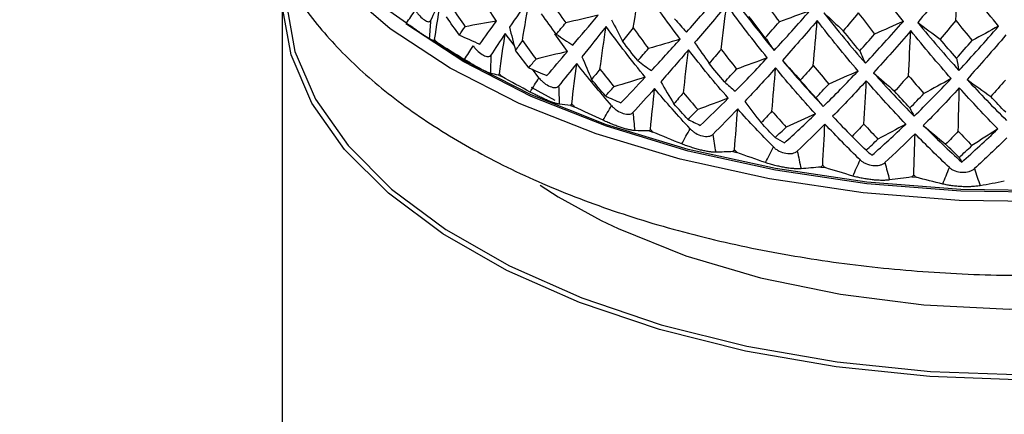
# Paper-space layout '_Trimetric' of a CAD drawing. Header units: millimetres. Extents: x -116 to 87, y -16 to 274.
# Tile 4 of 15: x -27 to -1, y 98 to 108. Entities that reach past the tile are written whole.
import ezdxf

# ---------------------------------------------------------------- set-up
doc = ezdxf.new("R2010")
doc.units = ezdxf.units.MM

psp = doc.layouts.new('_Trimetric')

# ---------------------------------------------------------------- linework, layer by layer
at = {"color": 7, "linetype": 'Continuous', "lineweight": 25}
for p, q in [((-20, 109.032), (-20, 72.03)), ((-14.261, 108.342), (-14.518, 108.736)), ((-16.391, 108.091), (-16.187, 107.951)), ((-13.787, 107.696), (-14.025, 108.009)), ((-12.355, 107.529), (-12.692, 108.001)), ((-15.935, 107.816), (-15.858, 107.77)), ((-13.121, 106.82), (-13.297, 107.051)), ((-14.205, 106.895), (-14.118, 106.854)), ((-12.683, 106.212), (-13.321, 106.564)), ((-12.275, 106.085), (-12.179, 106.05)), ((-5.258, 105.792), (-5.188, 105.723)), ((-5.189, 105.721), (-5.129, 105.659)), ((-10.173, 105.399), (-10.07, 105.37)), ((-7.929, 104.846), (-7.819, 104.823)), ((-5.573, 104.433), (-5.459, 104.417)), ((-3.138, 104.167), (-3.022, 104.158))]:
    psp.add_line(p, q, dxfattribs=at)
at = {"color": 7, "linetype": 'Continuous', "lineweight": 25, "flags": 128}
for points in [[(20.459, 112.446), (19.932, 111.236), (19.059, 109.973), (17.887, 108.776), (16.432, 107.664), (14.718, 106.654), (12.772, 105.764), (10.624, 105.005), (8.309, 104.392), (5.863, 103.933), (3.324, 103.635), (0.733, 103.504), (-1.869, 103.54), (-4.442, 103.745), (-6.945, 104.114), (-9.339, 104.642), (-11.585, 105.32), (-13.649, 106.137), (-15.497, 107.082), (-17.101, 108.138), (-18.435, 109.289), (-19.478, 110.518), (-20.215, 111.804), (-20.354, 112.145)], [(-0.094, 98.731), (-2.651, 98.822), (-5.164, 99.08), (-7.592, 99.502), (-9.896, 100.08), (-12.037, 100.806), (-13.981, 101.666), (-15.695, 102.647), (-17.151, 103.733), (-18.326, 104.906), (-19.2, 106.147), (-19.758, 107.435), (-19.993, 108.75), (-19.981, 109.476)], [(-19.894, 109.36), (-19.893, 108.837), (-19.66, 107.529), (-19.104, 106.247), (-18.234, 105.013), (-17.066, 103.845), (-15.617, 102.765), (-13.911, 101.788), (-11.977, 100.932), (-9.847, 100.211), (-7.554, 99.635), (-5.138, 99.216), (-2.637, 98.959), (-0.093, 98.868)], [(16.904, 108.432), (16.05, 107.815), (14.376, 106.829), (12.475, 105.959), (10.377, 105.219), (8.116, 104.619), (5.727, 104.171), (3.247, 103.88), (0.716, 103.752), (-1.826, 103.788), (-4.339, 103.987), (-6.784, 104.348), (-9.122, 104.863), (-11.316, 105.525), (-13.331, 106.324), (-15.137, 107.247), (-16.684, 108.264)], [(16.187, 107.951), (16.05, 107.858), (14.376, 106.872), (12.475, 106.002), (10.377, 105.262), (8.116, 104.662), (5.727, 104.214), (3.247, 103.923), (0.716, 103.795), (-1.826, 103.83), (-4.339, 104.03), (-6.784, 104.391), (-9.122, 104.906), (-11.316, 105.568), (-13.331, 106.367), (-15.137, 107.289), (-16.187, 107.951)], [(-11.451, 102.999), (-11.002, 102.784), (-9.184, 102.057), (-7.186, 101.468), (-5.049, 101.027), (-2.814, 100.744), (-0.524, 100.624), (1.776, 100.669), (4.042, 100.878), (6.229, 101.248), (8.295, 101.771), (10.199, 102.437), (11.905, 103.233), (12.876, 103.803)]]:
    psp.add_lwpolyline(points, dxfattribs=at)
at = {"color": 8, "linetype": 'Continuous', "lineweight": 25, "flags": 128}
psp.add_lwpolyline([(-13.091, 103.945), (-12.606, 103.634), (-11.451, 102.999)], dxfattribs=at)
at = {"color": 7, "linetype": 'Continuous', "lineweight": 25}
for points, knots in [([(11.5, 205.72), (11.496, 206.615), (11.485, 209.222), (11.355, 213.451), (11.063, 218.36), (10.62, 223.137), (10.025, 227.777), (9.274, 232.271), (8.364, 236.61), (7.29, 240.786), (6.046, 244.788), (4.628, 248.6), (3.032, 252.206), (1.261, 255.584), (-0.681, 258.711), (-2.785, 261.566), (-5.034, 264.13), (-7.413, 266.395), (-9.904, 268.355), (-12.491, 270.012), (-15.159, 271.371), (-17.898, 272.437), (-20.696, 273.215), (-23.542, 273.709), (-26.426, 273.924), (-29.344, 273.864), (-32.292, 273.528), (-35.271, 272.917), (-38.283, 272.027), (-41.327, 270.85), (-44.402, 269.381), (-47.499, 267.616), (-50.609, 265.555), (-53.718, 263.205), (-56.809, 260.578), (-59.869, 257.688), (-62.887, 254.553), (-65.853, 251.187), (-68.764, 247.604), (-71.615, 243.817), (-74.404, 239.835), (-77.128, 235.67), (-79.784, 231.33), (-82.369, 226.825), (-84.88, 222.166), (-87.314, 217.363), (-89.667, 212.426), (-91.935, 207.365), (-94.114, 202.192), (-96.201, 196.918), (-98.191, 191.555), (-100.082, 186.113), (-101.868, 180.606), (-103.547, 175.046), (-105.114, 169.444), (-106.568, 163.814), (-107.903, 158.167), (-109.117, 152.516), (-110.208, 146.874), (-111.173, 141.252), (-112.008, 135.664), (-112.712, 130.12), (-113.282, 124.633), (-113.717, 119.214), (-114.012, 113.875), (-114.154, 109.31), (-114.168, 106.552), (-114.173, 105.508)], [0, 0, 0, 0, 0.00838, 0.024417, 0.040501, 0.056647, 0.072863, 0.089152, 0.105519, 0.121962, 0.13847, 0.155019, 0.171549, 0.187978, 0.204207, 0.220124, 0.235635, 0.250686, 0.265274, 0.279438, 0.293253, 0.306808, 0.320202, 0.333536, 0.34688, 0.360331, 0.373983, 0.387924, 0.402225, 0.416936, 0.432077, 0.447626, 0.463524, 0.479684, 0.496012, 0.512422, 0.52884, 0.545221, 0.561545, 0.577803, 0.593994, 0.610121, 0.626189, 0.642204, 0.658171, 0.674096, 0.689986, 0.705844, 0.721677, 0.737487, 0.75328, 0.769058, 0.784827, 0.800588, 0.816345, 0.832101, 0.847859, 0.863621, 0.879391, 0.895172, 0.910968, 0.926782, 0.942618, 0.958481, 0.974376, 0.990306, 1, 1, 1, 1]), ([(-91.173, 105.508), (-91.17, 106.298), (-91.16, 108.581), (-91.048, 112.462), (-90.799, 117.184), (-90.422, 122.024), (-89.921, 126.965), (-89.294, 131.993), (-88.544, 137.092), (-87.671, 142.245), (-86.678, 147.437), (-85.567, 152.652), (-84.342, 157.873), (-83.006, 163.086), (-81.562, 168.274), (-80.015, 173.421), (-78.371, 178.511), (-76.633, 183.53), (-74.808, 188.462), (-72.902, 193.293), (-70.922, 198.006), (-68.873, 202.589), (-66.763, 207.027), (-64.601, 211.307), (-62.393, 215.415), (-60.15, 219.339), (-57.879, 223.067), (-55.591, 226.587), (-53.296, 229.889), (-51.005, 232.963), (-48.729, 235.801), (-46.482, 238.395), (-44.274, 240.739), (-42.122, 242.829), (-40.037, 244.664), (-38.036, 246.243), (-36.133, 247.571), (-34.342, 248.655), (-32.678, 249.504), (-31.151, 250.133), (-29.77, 250.563), (-28.533, 250.814), (-27.426, 250.91), (-26.408, 250.866), (-25.396, 250.669), (-24.426, 250.299), (-23.432, 249.716), (-22.513, 249.008), (-21.55, 248.083), (-20.543, 246.905), (-19.505, 245.44), (-18.484, 243.729), (-17.491, 241.764), (-16.539, 239.543), (-15.639, 237.069), (-14.803, 234.344), (-14.042, 231.374), (-13.366, 228.166), (-12.782, 224.73), (-12.3, 221.076), (-11.923, 217.216), (-11.661, 213.16), (-11.521, 209.317), (-11.506, 206.788), (-11.5, 205.72)], [0, 0, 0, 0, 0.008604, 0.024854, 0.041144, 0.057479, 0.073853, 0.09026, 0.106696, 0.123155, 0.139632, 0.156125, 0.172628, 0.189139, 0.205652, 0.222166, 0.238674, 0.255174, 0.271661, 0.288132, 0.304582, 0.321008, 0.337403, 0.353764, 0.370084, 0.386358, 0.402578, 0.418738, 0.43483, 0.450847, 0.46678, 0.482623, 0.498369, 0.514014, 0.529558, 0.545007, 0.560379, 0.575704, 0.591028, 0.606418, 0.621997, 0.637968, 0.654669, 0.672692, 0.693171, 0.718039, 0.735987, 0.752392, 0.767888, 0.784316, 0.800151, 0.815683, 0.831092, 0.84648, 0.861891, 0.877365, 0.892925, 0.90858, 0.924333, 0.940181, 0.956118, 0.972139, 0.988235, 1, 1, 1, 1]), ([(-20.954, 113.702), (-20.974, 113.418), (-21.025, 112.662), (-20.787, 111.44), (-20.287, 110.079), (-19.511, 108.778), (-18.478, 107.541), (-17.186, 106.379), (-15.647, 105.31), (-13.885, 104.351), (-11.933, 103.519), (-9.823, 102.824), (-7.586, 102.271), (-5.252, 101.866), (-2.852, 101.611), (-0.416, 101.509), (2.024, 101.559), (4.438, 101.762), (6.794, 102.115), (9.063, 102.617), (11.217, 103.262), (13.228, 104.047), (15.07, 104.969), (16.718, 106.023), (18.143, 107.203), (19.311, 108.497), (20.196, 109.883), (20.766, 111.328), (21.043, 112.792), (20.974, 113.757), (20.94, 114.233)], [0, 0, 0, 0, 0.020024, 0.053252, 0.086505, 0.120412, 0.155386, 0.191456, 0.228319, 0.265561, 0.302836, 0.339998, 0.377024, 0.413931, 0.45075, 0.487518, 0.52427, 0.56104, 0.597858, 0.634762, 0.671794, 0.708996, 0.746403, 0.784022, 0.821785, 0.859368, 0.896288, 0.932047, 0.966499, 1, 1, 1, 1]), ([(-16.433, 108.633), (-16.423, 108.618), (-16.405, 108.591), (-16.365, 108.539), (-16.292, 108.455), (-16.183, 108.36), (-16.092, 108.321), (-16.05, 108.327), (-16.031, 108.34), (-16.025, 108.35), (-16.022, 108.356)], [0, 0, 0, 0, 0.068735, 0.126229, 0.251156, 0.500283, 0.7491, 0.874618, 0.931709, 1, 1, 1, 1]), ([(-16.06, 107.873), (-16.064, 107.875), (-16.071, 107.88), (-16.09, 107.891), (-16.11, 107.904), (-16.142, 107.924), (-16.192, 107.956), (-16.267, 108.006), (-16.355, 108.066), (-16.451, 108.131), (-16.556, 108.205), (-16.63, 108.256), (-16.669, 108.284)], [0, 0, 0, 0, 0.069164, 0.135573, 0.196509, 0.250205, 0.377022, 0.499747, 0.622613, 0.749559, 0.864328, 1, 1, 1, 1]), ([(-14.882, 107.676), (-14.871, 107.662), (-14.851, 107.636), (-14.808, 107.586), (-14.728, 107.507), (-14.605, 107.419), (-14.499, 107.385), (-14.446, 107.395), (-14.422, 107.409), (-14.414, 107.42), (-14.409, 107.426)], [0, 0, 0, 0, 0.068735, 0.126229, 0.251156, 0.500283, 0.7491, 0.874618, 0.931709, 1, 1, 1, 1]), ([(-14.419, 106.942), (-14.426, 106.944), (-14.439, 106.947), (-14.464, 106.957), (-14.492, 106.968), (-14.533, 106.986), (-14.593, 107.015), (-14.681, 107.06), (-14.78, 107.114), (-14.886, 107.174), (-14.999, 107.241), (-15.077, 107.287), (-15.119, 107.312)], [0, 0, 0, 0, 0.069164, 0.135573, 0.196509, 0.250205, 0.377022, 0.499747, 0.622613, 0.749559, 0.864328, 1, 1, 1, 1]), ([(-13.121, 106.82), (-13.11, 106.807), (-13.089, 106.782), (-13.043, 106.735), (-12.958, 106.661), (-12.822, 106.58), (-12.702, 106.554), (-12.64, 106.567), (-12.611, 106.583), (-12.6, 106.594), (-12.594, 106.601)], [0, 0, 0, 0, 0.068735, 0.126229, 0.251156, 0.500283, 0.7491, 0.874618, 0.931709, 1, 1, 1, 1]), ([(-12.576, 106.117), (-12.585, 106.118), (-12.603, 106.121), (-12.636, 106.129), (-12.67, 106.138), (-12.719, 106.153), (-12.79, 106.178), (-12.889, 106.218), (-12.998, 106.265), (-13.112, 106.318), (-13.232, 106.378), (-13.313, 106.419), (-13.356, 106.442)], [0, 0, 0, 0, 0.069164, 0.135573, 0.196509, 0.250205, 0.377022, 0.499747, 0.622613, 0.749559, 0.864328, 1, 1, 1, 1]), ([(-11.176, 106.078), (-11.164, 106.065), (-11.143, 106.041), (-11.095, 105.997), (-11.005, 105.928), (-10.86, 105.857), (-10.726, 105.838), (-10.656, 105.855), (-10.623, 105.873), (-10.61, 105.885), (-10.603, 105.892)], [0, 0, 0, 0, 0.068735, 0.126229, 0.251156, 0.500283, 0.7491, 0.874618, 0.931709, 1, 1, 1, 1]), ([(-10.557, 105.409), (-10.568, 105.41), (-10.591, 105.412), (-10.63, 105.418), (-10.67, 105.425), (-10.727, 105.437), (-10.806, 105.457), (-10.916, 105.49), (-11.034, 105.531), (-11.154, 105.576), (-11.28, 105.629), (-11.362, 105.665), (-11.406, 105.685)], [0, 0, 0, 0, 0.069164, 0.135573, 0.196509, 0.250205, 0.377022, 0.499747, 0.622613, 0.749559, 0.864328, 1, 1, 1, 1]), ([(-9.074, 105.459), (-9.062, 105.447), (-9.041, 105.424), (-8.992, 105.383), (-8.898, 105.32), (-8.744, 105.257), (-8.601, 105.247), (-8.523, 105.269), (-8.485, 105.289), (-8.471, 105.302), (-8.462, 105.309)], [0, 0, 0, 0, 0.068735, 0.126229, 0.251156, 0.500283, 0.7491, 0.874618, 0.931709, 1, 1, 1, 1]), ([(-8.389, 104.83), (-8.403, 104.83), (-8.43, 104.831), (-8.475, 104.834), (-8.52, 104.838), (-8.584, 104.846), (-8.672, 104.862), (-8.79, 104.888), (-8.914, 104.921), (-9.039, 104.959), (-9.169, 105.004), (-9.251, 105.035), (-9.296, 105.052)], [0, 0, 0, 0, 0.069164, 0.135573, 0.196509, 0.250205, 0.377022, 0.499747, 0.622613, 0.749559, 0.864328, 1, 1, 1, 1]), ([(-6.845, 104.972), (-6.833, 104.961), (-6.811, 104.94), (-6.762, 104.902), (-6.666, 104.844), (-6.506, 104.791), (-6.354, 104.79), (-6.27, 104.817), (-6.229, 104.839), (-6.212, 104.853), (-6.203, 104.861)], [0, 0, 0, 0, 0.068735, 0.126229, 0.251156, 0.500283, 0.7491, 0.874618, 0.931709, 1, 1, 1, 1]), ([(-6.104, 104.387), (-6.119, 104.387), (-6.15, 104.385), (-6.201, 104.385), (-6.251, 104.387), (-6.321, 104.391), (-6.415, 104.401), (-6.54, 104.419), (-6.67, 104.445), (-6.798, 104.475), (-6.929, 104.512), (-7.01, 104.538), (-7.055, 104.552)], [0, 0, 0, 0, 0.069164, 0.135573, 0.196509, 0.250205, 0.377022, 0.499747, 0.622613, 0.749559, 0.864328, 1, 1, 1, 1]), ([(-4.52, 104.625), (-4.508, 104.614), (-4.487, 104.595), (-4.437, 104.56), (-4.34, 104.508), (-4.177, 104.465), (-4.018, 104.473), (-3.929, 104.505), (-3.885, 104.53), (-3.867, 104.545), (-3.857, 104.553)], [0, 0, 0, 0, 0.0687351, 0.1262294, 0.2511556, 0.5002833, 0.7491005, 0.8746175, 0.9317086, 1, 1, 1, 1]), ([(-2.131, 104.421), (-2.12, 104.411), (-2.099, 104.393), (-2.05, 104.361), (-1.954, 104.315), (-1.789, 104.282), (-1.626, 104.301), (-1.533, 104.338), (-1.486, 104.366), (-1.467, 104.382), (-1.456, 104.391)], [0, 0, 0, 0, 0.068735, 0.126229, 0.251156, 0.500283, 0.7491, 0.874618, 0.931709, 1, 1, 1, 1]), ([(-3.733, 104.087), (-3.75, 104.085), (-3.784, 104.081), (-3.84, 104.078), (-3.894, 104.077), (-3.968, 104.076), (-4.069, 104.08), (-4.198, 104.091), (-4.331, 104.109), (-4.461, 104.131), (-4.592, 104.159), (-4.672, 104.181), (-4.715, 104.193)], [0, 0, 0, 0, 0.069164, 0.135573, 0.196509, 0.250205, 0.377022, 0.499747, 0.622613, 0.749559, 0.864328, 1, 1, 1, 1]), ([(-1.309, 103.933), (-1.328, 103.93), (-1.366, 103.924), (-1.425, 103.918), (-1.482, 103.912), (-1.561, 103.907), (-1.665, 103.905), (-1.798, 103.908), (-1.932, 103.917), (-2.061, 103.932), (-2.19, 103.952), (-2.267, 103.969), (-2.309, 103.978)], [0, 0, 0, 0, 0.069164, 0.135573, 0.196509, 0.250205, 0.377022, 0.499747, 0.622613, 0.749559, 0.864328, 1, 1, 1, 1])]:
    psp.add_open_spline(points, degree=3, knots=knots, dxfattribs=at)
for points in [[(-3.364, 108.334), (-3.737, 108.803), (-4.106, 109.288), (-4.471, 109.787)], [(-1.915, 109.592), (-2.273, 109.148), (-2.628, 108.718), (-2.98, 108.304)], [(-1.958, 108.36), (-1.944, 108.77), (-1.93, 109.181), (-1.915, 109.592)], [(-0.813, 108.206), (-1.182, 108.653), (-1.549, 109.115), (-1.915, 109.592)], [(-10.595, 108.158), (-10.533, 108.552), (-10.469, 108.947), (-10.404, 109.342)], [(-9.338, 107.858), (-9.703, 108.339), (-10.059, 108.834), (-10.404, 109.342)], [(-15.744, 108.919), (-15.847, 108.722), (-15.94, 108.535), (-16.022, 108.356)], [(-15.916, 107.853), (-15.862, 108.208), (-15.804, 108.563), (-15.744, 108.919)], [(-13.369, 108.951), (-13.563, 108.681), (-13.743, 108.423), (-13.911, 108.178)], [(-13.564, 107.821), (-13.502, 108.197), (-13.437, 108.574), (-13.369, 108.951)], [(-9.171, 108.043), (-8.885, 108.363), (-8.591, 108.698), (-8.289, 109.048)], [(-7.929, 108.973), (-7.569, 108.486), (-7.201, 108.013), (-6.824, 107.554)], [(-7.119, 108.917), (-6.975, 108.717), (-6.83, 108.519), (-6.684, 108.323)], [(-16.669, 108.284), (-16.906, 108.449), (-17.142, 108.616), (-17.375, 108.786)], [(-16.669, 108.284), (-16.591, 108.401), (-16.512, 108.517), (-16.433, 108.633)], [(-15.45, 108.708), (-15.336, 108.534), (-15.22, 108.362), (-15.101, 108.191)], [(-12.799, 108.873), (-12.669, 108.679), (-12.538, 108.487), (-12.404, 108.296)], [(-8.093, 108.777), (-8.389, 108.425), (-8.675, 108.087), (-8.953, 107.764)], [(-8.242, 107.582), (-8.194, 107.98), (-8.144, 108.378), (-8.093, 108.777)], [(-7.006, 107.358), (-7.377, 107.817), (-7.739, 108.29), (-8.093, 108.777)], [(-15.253, 107.968), (-15.369, 108.128), (-15.483, 108.29), (-15.596, 108.453)], [(-12.656, 107.989), (-12.789, 108.169), (-12.92, 108.351), (-13.049, 108.534)], [(-11.538, 108.496), (-11.826, 108.429), (-12.115, 108.362), (-12.404, 108.296)], [(-12.212, 107.697), (-11.998, 107.95), (-11.773, 108.216), (-11.538, 108.496)], [(-11.177, 108.379), (-11.079, 108.186), (-10.981, 107.994), (-10.882, 107.803)], [(-9.489, 108.403), (-9.384, 108.28), (-9.278, 108.16), (-9.171, 108.043)], [(-7.061, 107.897), (-7.207, 108.084), (-7.353, 108.273), (-7.497, 108.464)], [(-6.824, 107.554), (-6.511, 107.893), (-6.192, 108.247), (-5.868, 108.616)], [(-5.868, 108.616), (-6.139, 108.518), (-6.412, 108.42), (-6.684, 108.323)], [(-5.493, 108.563), (-5.129, 108.097), (-4.758, 107.647), (-4.381, 107.212)], [(-5.493, 108.563), (-5.32, 108.403), (-5.146, 108.243), (-4.972, 108.083)], [(-4.571, 108.56), (-4.705, 108.398), (-4.839, 108.24), (-4.972, 108.083)], [(-4.571, 108.56), (-4.425, 108.368), (-4.279, 108.179), (-4.132, 107.992)], [(-16.022, 108.356), (-16.035, 108.196), (-16.047, 108.035), (-16.06, 107.873)], [(-15.253, 107.968), (-15.204, 108.041), (-15.154, 108.115), (-15.101, 108.191)], [(-14.261, 108.342), (-14.541, 108.291), (-14.821, 108.241), (-15.101, 108.191)], [(-14.702, 107.725), (-14.566, 107.919), (-14.419, 108.125), (-14.261, 108.342)], [(-13.911, 108.178), (-13.858, 107.97), (-13.805, 107.763), (-13.751, 107.556)], [(-12.656, 107.989), (-12.574, 108.089), (-12.49, 108.192), (-12.404, 108.296)], [(-11.323, 108.197), (-11.549, 107.914), (-11.765, 107.644), (-11.969, 107.387)], [(-11.488, 107.055), (-11.435, 107.435), (-11.38, 107.815), (-11.323, 108.197)], [(-10.276, 106.837), (-10.635, 107.277), (-10.984, 107.73), (-11.323, 108.197)], [(-10.595, 108.158), (-10.692, 108.038), (-10.788, 107.919), (-10.882, 107.803)], [(-10.595, 108.158), (-10.461, 107.972), (-10.325, 107.788), (-10.188, 107.606)], [(-7.061, 107.897), (-6.936, 108.037), (-6.81, 108.179), (-6.684, 108.323)], [(-5.669, 108.356), (-5.987, 107.986), (-6.298, 107.629), (-6.602, 107.288)], [(-5.774, 107.154), (-5.74, 107.554), (-5.705, 107.955), (-5.669, 108.356)], [(-4.577, 107.004), (-4.947, 107.44), (-5.311, 107.891), (-5.669, 108.356)], [(-4.381, 107.212), (-4.045, 107.57), (-3.706, 107.944), (-3.364, 108.334)], [(-3.364, 108.334), (-3.62, 108.219), (-3.876, 108.106), (-4.132, 107.992)], [(-2.98, 108.304), (-2.616, 107.861), (-2.248, 107.433), (-1.876, 107.021)], [(-2.98, 108.304), (-2.779, 108.155), (-2.578, 108.007), (-2.377, 107.858)], [(-1.958, 108.36), (-2.098, 108.19), (-2.237, 108.023), (-2.377, 107.858)], [(-1.958, 108.36), (-1.813, 108.178), (-1.668, 107.997), (-1.522, 107.82)], [(-1.876, 107.021), (-1.522, 107.4), (-1.168, 107.795), (-0.813, 108.206)], [(-0.813, 108.206), (-1.049, 108.077), (-1.286, 107.948), (-1.522, 107.82)], [(-15.935, 107.816), (-15.979, 107.834), (-16.021, 107.853), (-16.06, 107.873)], [(-15.916, 107.853), (-15.923, 107.84), (-15.929, 107.828), (-15.935, 107.816)], [(-15.916, 107.853), (-15.897, 107.825), (-15.877, 107.798), (-15.858, 107.77)], [(-15.253, 107.968), (-15.071, 107.885), (-14.887, 107.804), (-14.702, 107.725)], [(-14.025, 108.009), (-14.163, 107.805), (-14.291, 107.611), (-14.409, 107.426)], [(-14.179, 106.933), (-14.13, 107.291), (-14.079, 107.65), (-14.025, 108.009)], [(-12.656, 107.989), (-12.509, 107.889), (-12.361, 107.791), (-12.212, 107.697)], [(-9.338, 107.858), (-9.621, 107.773), (-9.904, 107.689), (-10.188, 107.606)], [(-10.109, 107.015), (-9.86, 107.282), (-9.603, 107.563), (-9.338, 107.858)], [(-7.061, 107.897), (-6.983, 107.78), (-6.904, 107.665), (-6.824, 107.554)], [(-4.533, 107.543), (-4.68, 107.721), (-4.826, 107.901), (-4.972, 108.083)], [(-4.533, 107.543), (-4.4, 107.691), (-4.266, 107.84), (-4.132, 107.992)], [(-3.166, 108.086), (-3.501, 107.696), (-3.832, 107.32), (-4.16, 106.959)], [(-3.224, 106.879), (-3.205, 107.28), (-3.186, 107.683), (-3.166, 108.086)], [(-2.083, 106.801), (-2.447, 107.214), (-2.808, 107.643), (-3.166, 108.086)], [(-1.941, 107.345), (-2.087, 107.514), (-2.232, 107.685), (-2.377, 107.858)], [(-0.618, 107.971), (-0.966, 107.559), (-1.313, 107.163), (-1.659, 106.781)], [(-15.119, 107.312), (-15.366, 107.463), (-15.613, 107.615), (-15.858, 107.77)], [(-15.119, 107.312), (-15.04, 107.434), (-14.96, 107.555), (-14.882, 107.676)], [(-13.564, 107.821), (-13.628, 107.731), (-13.69, 107.643), (-13.751, 107.556)], [(-13.564, 107.821), (-13.444, 107.655), (-13.323, 107.49), (-13.2, 107.326)], [(-10.477, 107.282), (-10.614, 107.454), (-10.749, 107.627), (-10.882, 107.803)], [(-10.477, 107.282), (-10.382, 107.388), (-10.285, 107.496), (-10.188, 107.606)], [(-9.117, 107.572), (-9.374, 107.274), (-9.621, 106.99), (-9.86, 106.719)], [(-9.25, 106.421), (-9.208, 106.804), (-9.163, 107.187), (-9.117, 107.572)], [(-8.052, 106.277), (-8.415, 106.695), (-8.771, 107.126), (-9.117, 107.572)], [(-8.953, 107.764), (-8.823, 107.578), (-8.693, 107.393), (-8.563, 107.208)], [(-8.242, 107.582), (-8.35, 107.456), (-8.457, 107.331), (-8.563, 107.208)], [(-8.242, 107.582), (-8.105, 107.405), (-7.967, 107.229), (-7.828, 107.055)], [(-1.941, 107.345), (-1.802, 107.501), (-1.662, 107.659), (-1.522, 107.82)], [(-14.409, 107.426), (-14.413, 107.265), (-14.416, 107.104), (-14.419, 106.942)], [(-13.391, 107.093), (-13.512, 107.246), (-13.632, 107.4), (-13.751, 107.556)], [(-13.391, 107.093), (-13.329, 107.169), (-13.265, 107.247), (-13.2, 107.326)], [(-12.355, 107.529), (-12.636, 107.46), (-12.918, 107.393), (-13.2, 107.326)], [(-12.908, 106.881), (-12.733, 107.085), (-12.549, 107.301), (-12.355, 107.529)], [(-11.969, 107.387), (-11.884, 107.183), (-11.799, 106.98), (-11.712, 106.778)], [(-7.864, 106.465), (-7.584, 106.748), (-7.298, 107.046), (-7.006, 107.358)], [(-7.006, 107.358), (-7.28, 107.256), (-7.554, 107.155), (-7.828, 107.055)], [(-4.533, 107.543), (-4.483, 107.429), (-4.432, 107.319), (-4.381, 107.212)], [(-1.941, 107.345), (-1.92, 107.234), (-1.898, 107.125), (-1.876, 107.021)], [(-13.391, 107.093), (-13.231, 107.02), (-13.07, 106.95), (-12.908, 106.881)], [(-12.11, 107.21), (-12.28, 106.997), (-12.441, 106.794), (-12.594, 106.601)], [(-12.243, 106.125), (-12.201, 106.486), (-12.156, 106.848), (-12.11, 107.21)], [(-11.176, 106.078), (-11.496, 106.445), (-11.807, 106.823), (-12.11, 107.21)], [(-11.488, 107.055), (-11.564, 106.961), (-11.639, 106.869), (-11.712, 106.778)], [(-11.488, 107.055), (-11.364, 106.896), (-11.239, 106.739), (-11.112, 106.583)], [(-10.477, 107.282), (-10.355, 107.19), (-10.233, 107.101), (-10.109, 107.015)], [(-8.15, 106.712), (-8.289, 106.876), (-8.427, 107.041), (-8.563, 107.208)], [(-8.15, 106.712), (-8.044, 106.825), (-7.936, 106.939), (-7.828, 107.055)], [(-6.784, 107.086), (-7.067, 106.772), (-7.343, 106.471), (-7.612, 106.185)], [(-6.883, 105.928), (-6.851, 106.313), (-6.818, 106.699), (-6.784, 107.086)], [(-5.715, 105.856), (-6.078, 106.252), (-6.434, 106.662), (-6.784, 107.086)], [(-6.602, 107.288), (-6.245, 106.863), (-5.88, 106.453), (-5.509, 106.057)], [(-6.602, 107.288), (-6.443, 107.111), (-6.284, 106.935), (-6.124, 106.759)], [(-5.774, 107.154), (-5.891, 107.02), (-6.008, 106.889), (-6.124, 106.759)], [(-5.774, 107.154), (-5.636, 106.985), (-5.498, 106.817), (-5.359, 106.652)], [(-14.205, 106.895), (-14.279, 106.909), (-14.35, 106.925), (-14.419, 106.942)], [(-14.179, 106.933), (-14.188, 106.92), (-14.196, 106.907), (-14.205, 106.895)], [(-14.179, 106.933), (-14.159, 106.906), (-14.138, 106.88), (-14.118, 106.854)], [(-13.356, 106.442), (-13.611, 106.577), (-13.865, 106.714), (-14.118, 106.854)], [(-13.356, 106.442), (-13.278, 106.568), (-13.199, 106.694), (-13.121, 106.82)], [(-10.276, 106.837), (-10.554, 106.752), (-10.833, 106.667), (-11.112, 106.583)], [(-10.932, 106.153), (-10.721, 106.368), (-10.502, 106.596), (-10.276, 106.837)], [(-5.509, 106.057), (-5.202, 106.358), (-4.891, 106.674), (-4.577, 107.004)], [(-4.577, 107.004), (-4.837, 106.886), (-5.098, 106.769), (-5.359, 106.652)], [(-4.16, 106.959), (-3.803, 106.556), (-3.442, 106.168), (-3.076, 105.794)], [(-4.16, 106.959), (-3.973, 106.793), (-3.786, 106.627), (-3.598, 106.462)], [(-3.224, 106.879), (-3.349, 106.738), (-3.474, 106.599), (-3.598, 106.462)], [(-3.224, 106.879), (-3.088, 106.718), (-2.951, 106.559), (-2.814, 106.402)], [(-3.076, 105.794), (-2.747, 106.115), (-2.416, 106.45), (-2.083, 106.801)], [(-2.083, 106.801), (-2.326, 106.667), (-2.57, 106.534), (-2.814, 106.402)], [(-1.659, 106.781), (-1.308, 106.4), (-0.955, 106.033), (-0.601, 105.682)], [(-1.659, 106.781), (-1.447, 106.627), (-1.235, 106.474), (-1.022, 106.321)], [(-12.594, 106.601), (-12.589, 106.44), (-12.583, 106.278), (-12.576, 106.117)], [(-11.341, 106.337), (-11.466, 106.482), (-11.59, 106.629), (-11.712, 106.778)], [(-11.341, 106.337), (-11.266, 106.417), (-11.19, 106.499), (-11.112, 106.583)], [(-10.024, 106.534), (-10.224, 106.309), (-10.417, 106.095), (-10.603, 105.892)], [(-10.134, 105.441), (-10.1, 105.804), (-10.063, 106.169), (-10.024, 106.534)], [(-9.074, 105.459), (-9.398, 105.806), (-9.715, 106.165), (-10.024, 106.534)], [(-9.86, 106.719), (-9.744, 106.522), (-9.627, 106.325), (-9.51, 106.129)], [(-8.15, 106.712), (-8.056, 106.627), (-7.96, 106.545), (-7.864, 106.465)], [(-5.709, 106.289), (-5.849, 106.444), (-5.987, 106.601), (-6.124, 106.759)], [(-5.709, 106.289), (-5.593, 106.408), (-5.476, 106.529), (-5.359, 106.652)], [(-4.355, 106.745), (-4.66, 106.413), (-4.961, 106.095), (-5.258, 105.792)], [(-4.418, 105.583), (-4.398, 105.969), (-4.377, 106.357), (-4.355, 106.745)], [(-3.298, 105.581), (-3.654, 105.954), (-4.007, 106.343), (-4.355, 106.745)], [(-1.865, 106.555), (-2.189, 106.204), (-2.51, 105.867), (-2.829, 105.545)], [(-1.892, 105.39), (-1.884, 105.777), (-1.875, 106.165), (-1.865, 106.555)], [(-0.835, 105.454), (-1.18, 105.807), (-1.523, 106.174), (-1.865, 106.555)], [(-0.629, 106.761), (-0.76, 106.612), (-0.891, 106.466), (-1.022, 106.321)], [(-11.341, 106.337), (-11.206, 106.273), (-11.069, 106.212), (-10.932, 106.153)], [(-9.25, 106.421), (-9.337, 106.322), (-9.424, 106.225), (-9.51, 106.129)], [(-9.25, 106.421), (-9.124, 106.27), (-8.997, 106.121), (-8.869, 105.972)], [(-8.052, 106.277), (-8.324, 106.175), (-8.596, 106.073), (-8.869, 105.972)], [(-8.802, 105.549), (-8.558, 105.779), (-8.308, 106.021), (-8.052, 106.277)], [(-5.709, 106.289), (-5.643, 106.208), (-5.576, 106.131), (-5.509, 106.057)], [(-3.188, 106.017), (-3.326, 106.163), (-3.462, 106.312), (-3.598, 106.462)], [(-3.188, 106.017), (-3.064, 106.143), (-2.939, 106.272), (-2.814, 106.402)], [(-0.622, 105.9), (-0.756, 106.038), (-0.889, 106.179), (-1.022, 106.321)], [(-12.275, 106.085), (-12.378, 106.094), (-12.479, 106.105), (-12.576, 106.117)], [(-12.243, 106.125), (-12.254, 106.112), (-12.264, 106.099), (-12.275, 106.085)], [(-12.243, 106.125), (-12.222, 106.1), (-12.2, 106.075), (-12.179, 106.05)], [(-11.406, 105.685), (-11.664, 105.804), (-11.922, 105.926), (-12.179, 106.05)], [(-11.406, 105.685), (-11.329, 105.816), (-11.252, 105.947), (-11.176, 106.078)], [(-9.132, 105.711), (-9.259, 105.849), (-9.385, 105.988), (-9.51, 106.129)], [(-7.798, 105.989), (-8.025, 105.751), (-8.246, 105.525), (-8.462, 105.309)], [(-7.884, 104.89), (-7.857, 105.256), (-7.828, 105.622), (-7.798, 105.989)], [(-6.845, 104.972), (-7.168, 105.3), (-7.486, 105.639), (-7.798, 105.989)], [(-7.612, 106.185), (-7.467, 105.996), (-7.32, 105.807), (-7.173, 105.619)], [(-3.188, 106.017), (-3.151, 105.94), (-3.114, 105.865), (-3.076, 105.794)], [(-10.603, 105.892), (-10.588, 105.731), (-10.572, 105.571), (-10.557, 105.409)], [(-9.132, 105.711), (-9.045, 105.796), (-8.958, 105.884), (-8.869, 105.972)], [(-6.883, 105.928), (-6.98, 105.824), (-7.077, 105.721), (-7.173, 105.619)], [(-6.883, 105.928), (-6.757, 105.785), (-6.63, 105.643), (-6.501, 105.503)], [(-6.549, 105.08), (-6.276, 105.325), (-5.997, 105.584), (-5.715, 105.856)], [(-5.715, 105.856), (-5.977, 105.737), (-6.239, 105.62), (-6.501, 105.503)], [(-5.258, 105.792), (-5.085, 105.612), (-4.911, 105.433), (-4.737, 105.255)], [(-9.132, 105.711), (-9.023, 105.655), (-8.913, 105.601), (-8.802, 105.549)], [(-6.795, 105.224), (-6.922, 105.354), (-7.048, 105.486), (-7.173, 105.619)], [(-6.795, 105.224), (-6.698, 105.315), (-6.6, 105.408), (-6.501, 105.503)], [(-5.463, 105.584), (-5.713, 105.332), (-5.96, 105.09), (-6.203, 104.861)], [(-5.523, 104.481), (-5.504, 104.847), (-5.484, 105.215), (-5.463, 105.584)], [(-4.52, 104.625), (-4.838, 104.933), (-5.152, 105.253), (-5.463, 105.584)], [(-4.418, 105.583), (-4.525, 105.472), (-4.631, 105.363), (-4.737, 105.255)], [(-4.418, 105.583), (-4.294, 105.447), (-4.169, 105.313), (-4.043, 105.18)], [(-4.205, 104.751), (-3.905, 105.014), (-3.603, 105.291), (-3.298, 105.581)], [(-3.298, 105.581), (-3.546, 105.446), (-3.794, 105.313), (-4.043, 105.18)], [(-2.829, 105.545), (-2.489, 105.206), (-2.147, 104.88), (-1.801, 104.568)], [(-2.829, 105.545), (-2.631, 105.376), (-2.432, 105.209), (-2.233, 105.042)], [(-10.173, 105.399), (-10.304, 105.401), (-10.431, 105.404), (-10.557, 105.409)], [(-10.134, 105.441), (-10.147, 105.427), (-10.16, 105.413), (-10.173, 105.399)], [(-10.134, 105.441), (-10.113, 105.417), (-10.092, 105.394), (-10.07, 105.37)], [(-9.296, 105.052), (-9.554, 105.156), (-9.812, 105.262), (-10.07, 105.37)], [(-9.296, 105.052), (-9.222, 105.188), (-9.148, 105.324), (-9.074, 105.459)], [(-8.462, 105.309), (-8.438, 105.15), (-8.414, 104.99), (-8.389, 104.83)], [(-6.795, 105.224), (-6.714, 105.174), (-6.632, 105.126), (-6.549, 105.08)], [(-4.362, 104.883), (-4.487, 105.005), (-4.612, 105.129), (-4.737, 105.255)], [(-3.051, 105.324), (-3.321, 105.055), (-3.59, 104.799), (-3.857, 104.553)], [(-3.084, 104.218), (-3.074, 104.585), (-3.062, 104.954), (-3.051, 105.324)], [(-2.131, 104.421), (-2.44, 104.711), (-2.746, 105.011), (-3.051, 105.324)], [(-1.892, 105.39), (-2.006, 105.272), (-2.12, 105.156), (-2.233, 105.042)], [(-1.892, 105.39), (-1.771, 105.262), (-1.649, 105.135), (-1.527, 105.01)], [(-1.801, 104.568), (-1.479, 104.85), (-1.157, 105.145), (-0.835, 105.454)], [(-0.835, 105.454), (-1.065, 105.305), (-1.296, 105.157), (-1.527, 105.01)], [(-0.596, 105.212), (-0.883, 104.927), (-1.17, 104.653), (-1.456, 104.391)], [(-7.055, 104.552), (-6.985, 104.693), (-6.915, 104.833), (-6.845, 104.972)], [(-4.362, 104.883), (-4.256, 104.98), (-4.15, 105.079), (-4.043, 105.18)], [(-1.868, 104.693), (-1.99, 104.807), (-2.112, 104.924), (-2.233, 105.042)], [(-1.868, 104.693), (-1.755, 104.797), (-1.641, 104.903), (-1.527, 105.01)], [(-7.929, 104.846), (-8.084, 104.839), (-8.238, 104.834), (-8.389, 104.83)], [(-7.884, 104.89), (-7.899, 104.876), (-7.914, 104.861), (-7.929, 104.846)], [(-7.884, 104.89), (-7.862, 104.868), (-7.841, 104.846), (-7.819, 104.823)], [(-7.055, 104.552), (-7.31, 104.64), (-7.564, 104.731), (-7.819, 104.823)], [(-6.203, 104.861), (-6.17, 104.703), (-6.137, 104.546), (-6.104, 104.387)], [(-4.362, 104.883), (-4.31, 104.837), (-4.257, 104.793), (-4.205, 104.751)], [(-1.868, 104.693), (-1.846, 104.649), (-1.823, 104.607), (-1.801, 104.568)], [(-5.573, 104.433), (-5.752, 104.416), (-5.929, 104.401), (-6.104, 104.387)], [(-5.523, 104.481), (-5.539, 104.465), (-5.556, 104.449), (-5.573, 104.433)], [(-5.523, 104.481), (-5.502, 104.46), (-5.48, 104.438), (-5.459, 104.417)], [(-4.715, 104.193), (-4.962, 104.265), (-5.21, 104.34), (-5.459, 104.417)], [(-4.715, 104.193), (-4.65, 104.337), (-4.585, 104.481), (-4.52, 104.625)], [(-3.857, 104.553), (-3.816, 104.398), (-3.774, 104.243), (-3.733, 104.087)], [(-2.309, 103.978), (-2.249, 104.126), (-2.19, 104.274), (-2.131, 104.421)], [(-3.138, 104.167), (-3.338, 104.138), (-3.536, 104.112), (-3.733, 104.087)], [(-3.084, 104.218), (-3.102, 104.201), (-3.12, 104.184), (-3.138, 104.167)], [(-3.084, 104.218), (-3.063, 104.198), (-3.043, 104.178), (-3.022, 104.158)], [(-2.309, 103.978), (-2.546, 104.036), (-2.783, 104.096), (-3.022, 104.158)], [(-1.456, 104.391), (-1.408, 104.238), (-1.359, 104.086), (-1.309, 103.933)], [(-0.66, 104.051), (-0.878, 104.009), (-1.094, 103.97), (-1.309, 103.933)]]:
    psp.add_open_spline(points, degree=3, dxfattribs=at)

doc.saveas('drawing.dxf')
